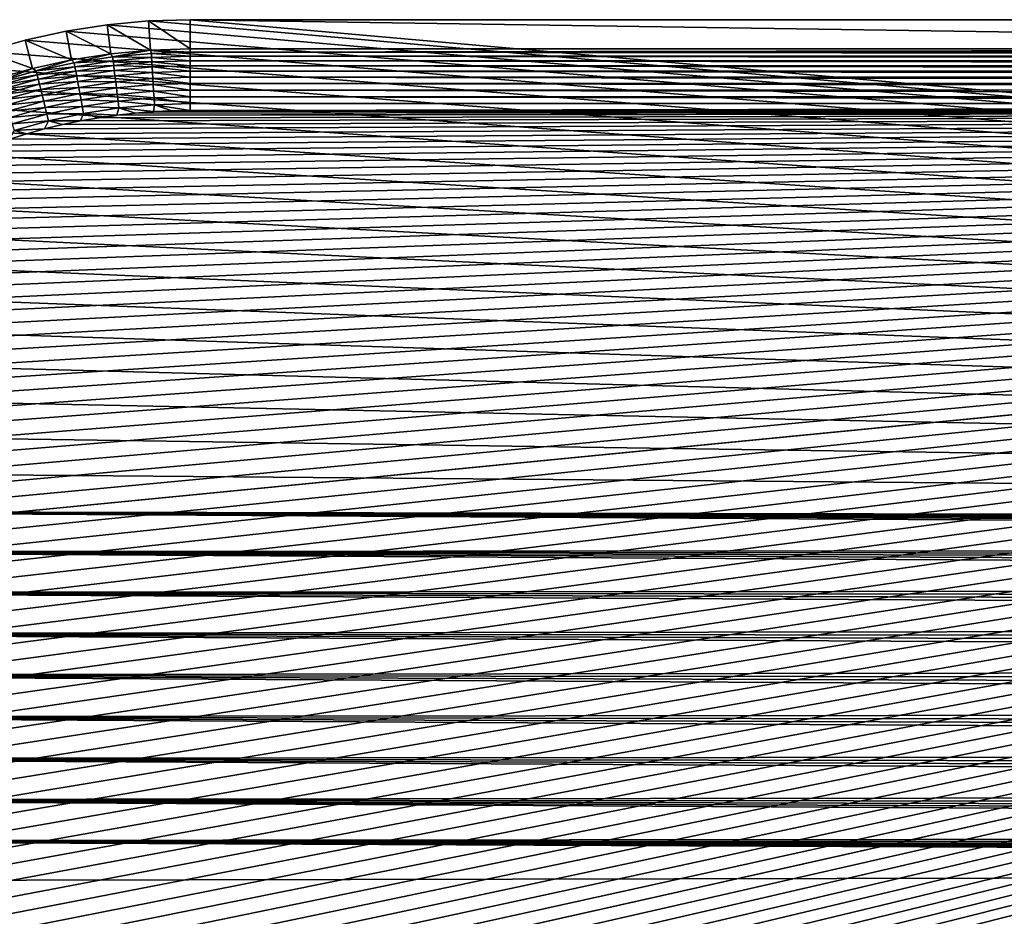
# Model space of a CAD drawing. Extents: x -255 to 255, y -598 to 598.
# Tile 18 of 201: x -218 to -147, y -389 to -324. Entities that reach past the tile are written whole.
import ezdxf

# ---------------------------------------------------------------- set-up
doc = ezdxf.new("R2010")
doc.units = 0
doc.header["$LTSCALE"] = 21.359881
for name, color, linetype in [('1', 7, 'CONTINUOUS'), ('12', 7, 'CONTINUOUS'), ('13', 7, 'CONTINUOUS'), ('2', 7, 'CONTINUOUS'), ('56', 7, 'CONTINUOUS'), ('57', 7, 'CONTINUOUS')]:
    doc.layers.add(name, color=color, linetype=linetype)

msp = doc.modelspace()

# ---------------------------------------------------------------- linework, layer by layer
at = {"layer": '1', "color": 7, "linetype": 'CONTINUOUS'}
for points in [[(-214.963, -324.535), (-211.978, -324.072), (206.531, -360.261), (-214.963, -324.535)], [(-211.978, -324.072), (-208.97, -323.793), (206.531, -360.261), (-211.978, -324.072)], [(-208.97, -323.793), (-205.95, -323.7), (207.588, -360.351), (-208.97, -323.793)], [(207.588, -360.351), (206.531, -360.261), (-208.97, -323.793), (207.588, -360.351)], [(-205.95, -323.7), (-64.2, -323.7), (207.588, -360.351), (-205.95, -323.7)], [(-217.914, -325.181), (-214.963, -324.535), (206.531, -360.261), (-217.914, -325.181)], [(-220.82, -326.008), (-217.914, -325.181), (206.531, -360.261), (-220.82, -326.008)], [(-223.669, -327.012), (-220.82, -326.008), (206.531, -360.261), (-223.669, -327.012)], [(-226.451, -328.19), (-223.669, -327.012), (206.531, -360.261), (-226.451, -328.19)], [(-229.155, -329.536), (-226.451, -328.19), (206.531, -360.261), (-229.155, -329.536)], [(-231.771, -331.047), (-229.155, -329.536), (206.531, -360.261), (-231.771, -331.047)], [(-234.29, -332.716), (-231.771, -331.047), (206.531, -360.261), (-234.29, -332.716)], [(-236.701, -334.536), (-234.29, -332.716), (206.531, -360.261), (-236.701, -334.536)], [(-238.995, -336.502), (-236.701, -334.536), (206.531, -360.261), (-238.995, -336.502)], [(-241.164, -338.605), (-238.995, -336.502), (206.531, -360.261), (-241.164, -338.605)], [(-243.199, -340.837), (-241.164, -338.605), (206.531, -360.261), (-243.199, -340.837)], [(-245.093, -343.191), (-243.199, -340.837), (206.531, -360.261), (-245.093, -343.191)], [(-246.838, -345.657), (-245.093, -343.191), (206.531, -360.261), (-246.838, -345.657)], [(-248.429, -348.225), (-246.838, -345.657), (206.531, -360.261), (-248.429, -348.225)], [(-249.858, -350.887), (-248.429, -348.225), (206.531, -360.261), (-249.858, -350.887)], [(-251.12, -353.631), (-249.858, -350.887), (206.531, -360.261), (-251.12, -353.631)], [(-252.212, -356.448), (-251.12, -353.631), (206.531, -360.261), (-252.212, -356.448)], [(-253.128, -359.327), (-252.212, -356.448), (206.531, -360.261), (-253.128, -359.327)], [(-253.864, -362.257), (-253.128, -359.327), (199.446, -362.106), (-253.864, -362.257)], [(199.446, -362.106), (-253.128, -359.327), (200.372, -361.588), (199.446, -362.106)], [(200.372, -361.588), (-253.128, -359.327), (201.339, -361.151), (200.372, -361.588)], [(201.339, -361.151), (-253.128, -359.327), (202.34, -360.798), (201.339, -361.151)], [(202.34, -360.798), (-253.128, -359.327), (203.367, -360.531), (202.34, -360.798)], [(203.367, -360.531), (-253.128, -359.327), (204.412, -360.351), (203.367, -360.531)], [(204.412, -360.351), (-253.128, -359.327), (205.469, -360.261), (204.412, -360.351)], [(205.469, -360.261), (-253.128, -359.327), (206.531, -360.261), (205.469, -360.261)], [(198.567, -362.7), (-253.864, -362.257), (199.446, -362.106), (198.567, -362.7)], [(-254.42, -365.226), (-253.864, -362.257), (196.275, -364.897), (-254.42, -365.226)], [(196.275, -364.897), (-253.864, -362.257), (196.976, -364.101), (196.275, -364.897)], [(196.976, -364.101), (-253.864, -362.257), (197.742, -363.367), (196.976, -364.101)], [(197.742, -363.367), (-253.864, -362.257), (198.567, -362.7), (197.742, -363.367)], [(195.644, -365.75), (-254.42, -365.226), (196.275, -364.897), (195.644, -365.75)], [(-254.791, -368.224), (-254.42, -365.226), (194.61, -367.601), (-254.791, -368.224)], [(194.61, -367.601), (-254.42, -365.226), (195.087, -366.654), (194.61, -367.601)], [(195.087, -366.654), (-254.42, -365.226), (195.644, -365.75), (195.087, -366.654)], [(194.214, -368.586), (-254.791, -368.224), (194.61, -367.601), (194.214, -368.586)], [(-254.977, -371.239), (-254.791, -368.224), (193.68, -370.637), (-254.977, -371.239)], [(193.68, -370.637), (-254.791, -368.224), (193.903, -369.6), (193.68, -370.637)], [(193.903, -369.6), (-254.791, -368.224), (194.214, -368.586), (193.903, -369.6)], [(193.545, -371.69), (-254.977, -371.239), (193.68, -370.637), (193.545, -371.69)], [(-254.977, -374.261), (-254.977, -371.239), (193.545, -373.81), (-254.977, -374.261)], [(193.5, -372.75), (-254.977, -371.239), (193.545, -371.69), (193.5, -372.75)], [(-254.977, -371.239), (193.5, -372.75), (193.545, -373.81), (-254.977, -371.239)], [(193.68, -374.863), (-254.977, -374.261), (193.545, -373.81), (193.68, -374.863)], [(-254.791, -377.276), (-254.977, -374.261), (194.214, -376.914), (-254.791, -377.276)], [(194.214, -376.914), (-254.977, -374.261), (193.903, -375.9), (194.214, -376.914)], [(193.903, -375.9), (-254.977, -374.261), (193.68, -374.863), (193.903, -375.9)], [(194.61, -377.899), (-254.791, -377.276), (194.214, -376.914), (194.61, -377.899)], [(-254.42, -380.274), (-254.791, -377.276), (195.644, -379.75), (-254.42, -380.274)], [(195.644, -379.75), (-254.791, -377.276), (195.087, -378.846), (195.644, -379.75)], [(195.087, -378.846), (-254.791, -377.276), (194.61, -377.899), (195.087, -378.846)], [(196.275, -380.603), (-254.42, -380.274), (195.644, -379.75), (196.275, -380.603)], [(-253.864, -383.243), (-254.42, -380.274), (198.567, -382.8), (-253.864, -383.243)], [(198.567, -382.8), (-254.42, -380.274), (197.742, -382.133), (198.567, -382.8)], [(197.742, -382.133), (-254.42, -380.274), (196.976, -381.399), (197.742, -382.133)], [(196.976, -381.399), (-254.42, -380.274), (196.275, -380.603), (196.976, -381.399)], [(199.446, -383.394), (-253.864, -383.243), (198.567, -382.8), (199.446, -383.394)], [(-253.128, -386.173), (-253.864, -383.243), (205.469, -385.239), (-253.128, -386.173)], [(205.469, -385.239), (-253.864, -383.243), (204.412, -385.149), (205.469, -385.239)], [(204.412, -385.149), (-253.864, -383.243), (203.367, -384.969), (204.412, -385.149)], [(203.367, -384.969), (-253.864, -383.243), (202.34, -384.702), (203.367, -384.969)], [(202.34, -384.702), (-253.864, -383.243), (201.339, -384.349), (202.34, -384.702)], [(201.339, -384.349), (-253.864, -383.243), (200.372, -383.912), (201.339, -384.349)], [(200.372, -383.912), (-253.864, -383.243), (199.446, -383.394), (200.372, -383.912)], [(82.544, -422.121), (-253.128, -386.173), (205.469, -385.239), (82.544, -422.121)], [(-252.212, -389.052), (-253.128, -386.173), (82.544, -422.121), (-252.212, -389.052)]]:
    msp.add_3dface(points, dxfattribs=at)
at = {"layer": '12', "color": 7, "linetype": 'CONTINUOUS'}
for points in [[(-64.2, -323.7), (-205.95, -323.7), (-64.2, -325.809, 4.231), (-64.2, -323.7)], [(-64.2, -325.809, 4.231), (-205.95, -323.7), (-205.95, -325.809, 4.231), (-64.2, -325.809, 4.231)]]:
    msp.add_3dface(points, dxfattribs=at)
at = {"layer": '13', "color": 7, "linetype": 'CONTINUOUS'}
for points in [[(-211.978, -324.072), (-214.963, -324.535), (-211.718, -326.165, 4.231), (-211.978, -324.072)], [(-208.97, -323.793), (-211.978, -324.072), (-208.84, -325.899, 4.231), (-208.97, -323.793)], [(-208.84, -325.899, 4.231), (-211.978, -324.072), (-211.718, -326.165, 4.231), (-208.84, -325.899, 4.231)], [(-205.95, -323.7), (-208.97, -323.793), (-205.95, -325.809, 4.231), (-205.95, -323.7)], [(-205.95, -325.809, 4.231), (-208.97, -323.793), (-208.84, -325.899, 4.231), (-205.95, -325.809, 4.231)], [(-214.963, -324.535), (-217.914, -325.181), (-214.575, -326.609, 4.231), (-214.963, -324.535)], [(-211.718, -326.165, 4.231), (-214.963, -324.535), (-214.575, -326.609, 4.231), (-211.718, -326.165, 4.231)], [(-217.914, -325.181), (-220.82, -326.008), (-217.399, -327.227, 4.231), (-217.914, -325.181)], [(-214.575, -326.609, 4.231), (-217.914, -325.181), (-217.399, -327.227, 4.231), (-214.575, -326.609, 4.231)], [(-217.399, -327.227, 4.231), (-220.82, -326.008), (-220.18, -328.018, 4.231), (-217.399, -327.227, 4.231)]]:
    msp.add_3dface(points, dxfattribs=at)
at = {"layer": '2', "color": 7, "linetype": 'CONTINUOUS'}
for points in [[(-211.272, -414.881, 7), (-209.946, -415.027, 7), (91.384, -328.137, 7), (-211.272, -414.881, 7)], [(91.384, -328.137, 7), (88.681, -328.906, 7), (-211.272, -414.881, 7), (91.384, -328.137, 7)], [(-209.946, -415.027, 7), (-208.616, -415.132, 7), (91.384, -328.137, 7), (-209.946, -415.027, 7)], [(-208.616, -415.132, 7), (-207.284, -415.195, 7), (91.384, -328.137, 7), (-208.616, -415.132, 7)], [(-207.284, -415.195, 7), (-205.95, -415.216, 7), (91.384, -328.137, 7), (-207.284, -415.195, 7)], [(-205.95, -415.216, 7), (-64.2, -415.216, 7), (91.384, -328.137, 7), (-205.95, -415.216, 7)], [(-236.906, -401.82, 7), (-235.978, -402.778, 7), (88.681, -328.906, 7), (-236.906, -401.82, 7)], [(88.681, -328.906, 7), (85.935, -329.507, 7), (-236.906, -401.82, 7), (88.681, -328.906, 7)], [(-235.978, -402.778, 7), (-235.02, -403.706, 7), (88.681, -328.906, 7), (-235.978, -402.778, 7)], [(-235.02, -403.706, 7), (-234.033, -404.604, 7), (88.681, -328.906, 7), (-235.02, -403.706, 7)], [(-234.033, -404.604, 7), (-233.019, -405.471, 7), (88.681, -328.906, 7), (-234.033, -404.604, 7)], [(-233.019, -405.471, 7), (-231.978, -406.305, 7), (88.681, -328.906, 7), (-233.019, -405.471, 7)], [(-231.978, -406.305, 7), (-230.911, -407.106, 7), (88.681, -328.906, 7), (-231.978, -406.305, 7)], [(-230.911, -407.106, 7), (-229.819, -407.873, 7), (88.681, -328.906, 7), (-230.911, -407.106, 7)], [(-229.819, -407.873, 7), (-228.704, -408.605, 7), (88.681, -328.906, 7), (-229.819, -407.873, 7)], [(-228.704, -408.605, 7), (-227.567, -409.302, 7), (88.681, -328.906, 7), (-228.704, -408.605, 7)], [(-227.567, -409.302, 7), (-226.408, -409.963, 7), (88.681, -328.906, 7), (-227.567, -409.302, 7)], [(-226.408, -409.963, 7), (-225.229, -410.587, 7), (88.681, -328.906, 7), (-226.408, -409.963, 7)], [(-225.229, -410.587, 7), (-224.031, -411.174, 7), (88.681, -328.906, 7), (-225.229, -410.587, 7)], [(-224.031, -411.174, 7), (-222.815, -411.723, 7), (88.681, -328.906, 7), (-224.031, -411.174, 7)], [(-222.815, -411.723, 7), (-221.583, -412.234, 7), (88.681, -328.906, 7), (-222.815, -411.723, 7)], [(-221.583, -412.234, 7), (-220.335, -412.705, 7), (88.681, -328.906, 7), (-221.583, -412.234, 7)], [(-220.335, -412.705, 7), (-219.073, -413.137, 7), (88.681, -328.906, 7), (-220.335, -412.705, 7)], [(-219.073, -413.137, 7), (-217.798, -413.53, 7), (88.681, -328.906, 7), (-219.073, -413.137, 7)], [(-217.798, -413.53, 7), (-216.511, -413.882, 7), (88.681, -328.906, 7), (-217.798, -413.53, 7)], [(-216.511, -413.882, 7), (-215.214, -414.193, 7), (88.681, -328.906, 7), (-216.511, -413.882, 7)], [(-215.214, -414.193, 7), (-213.907, -414.464, 7), (88.681, -328.906, 7), (-215.214, -414.193, 7)], [(-213.907, -414.464, 7), (-212.593, -414.693, 7), (88.681, -328.906, 7), (-213.907, -414.464, 7)], [(-212.593, -414.693, 7), (-211.272, -414.881, 7), (88.681, -328.906, 7), (-212.593, -414.693, 7)], [(-248.416, -372.75, 7), (-248.395, -374.084, 7), (83.158, -329.938, 7), (-248.416, -372.75, 7)], [(-248.395, -371.416, 7), (-248.416, -372.75, 7), (83.158, -329.938, 7), (-248.395, -371.416, 7)], [(-248.395, -374.084, 7), (-248.332, -375.416, 7), (83.158, -329.938, 7), (-248.395, -374.084, 7)], [(-248.332, -370.084, 7), (-248.395, -371.416, 7), (83.158, -329.938, 7), (-248.332, -370.084, 7)], [(-248.332, -375.416, 7), (-248.227, -376.746, 7), (83.158, -329.938, 7), (-248.332, -375.416, 7)], [(-248.227, -368.754, 7), (-248.332, -370.084, 7), (83.158, -329.938, 7), (-248.227, -368.754, 7)], [(-248.227, -376.746, 7), (-248.081, -378.072, 7), (83.158, -329.938, 7), (-248.227, -376.746, 7)], [(-248.081, -367.428, 7), (-248.227, -368.754, 7), (83.158, -329.938, 7), (-248.081, -367.428, 7)], [(-248.081, -378.072, 7), (-247.893, -379.393, 7), (83.158, -329.938, 7), (-248.081, -378.072, 7)], [(-247.893, -366.107, 7), (-248.081, -367.428, 7), (83.158, -329.938, 7), (-247.893, -366.107, 7)], [(-247.893, -379.393, 7), (-247.664, -380.707, 7), (83.158, -329.938, 7), (-247.893, -379.393, 7)], [(-247.664, -364.793, 7), (-247.893, -366.107, 7), (83.158, -329.938, 7), (-247.664, -364.793, 7)], [(-247.664, -380.707, 7), (-247.393, -382.014, 7), (83.158, -329.938, 7), (-247.664, -380.707, 7)], [(-247.393, -363.486, 7), (-247.664, -364.793, 7), (83.158, -329.938, 7), (-247.393, -363.486, 7)], [(-247.393, -382.014, 7), (-247.082, -383.311, 7), (85.935, -329.507, 7), (-247.393, -382.014, 7)], [(83.158, -329.938, 7), (-247.393, -382.014, 7), (85.935, -329.507, 7), (83.158, -329.938, 7)], [(-247.082, -362.189, 7), (-247.393, -363.486, 7), (83.158, -329.938, 7), (-247.082, -362.189, 7)], [(-247.082, -383.311, 7), (-246.73, -384.598, 7), (85.935, -329.507, 7), (-247.082, -383.311, 7)], [(83.158, -329.938, 7), (80.359, -330.198, 7), (-247.082, -362.189, 7), (83.158, -329.938, 7)], [(-246.73, -384.598, 7), (-246.337, -385.873, 7), (85.935, -329.507, 7), (-246.73, -384.598, 7)], [(-246.337, -385.873, 7), (-245.905, -387.135, 7), (85.935, -329.507, 7), (-246.337, -385.873, 7)], [(-245.905, -387.135, 7), (-245.434, -388.383, 7), (85.935, -329.507, 7), (-245.905, -387.135, 7)], [(-245.434, -388.383, 7), (-244.923, -389.615, 7), (85.935, -329.507, 7), (-245.434, -388.383, 7)], [(-244.923, -389.615, 7), (-244.374, -390.831, 7), (85.935, -329.507, 7), (-244.923, -389.615, 7)], [(-244.374, -390.831, 7), (-243.787, -392.029, 7), (85.935, -329.507, 7), (-244.374, -390.831, 7)], [(-243.787, -392.029, 7), (-243.163, -393.208, 7), (85.935, -329.507, 7), (-243.787, -392.029, 7)], [(-243.163, -393.208, 7), (-242.502, -394.367, 7), (85.935, -329.507, 7), (-243.163, -393.208, 7)], [(-242.502, -394.367, 7), (-241.805, -395.504, 7), (85.935, -329.507, 7), (-242.502, -394.367, 7)], [(-241.805, -395.504, 7), (-241.073, -396.619, 7), (85.935, -329.507, 7), (-241.805, -395.504, 7)], [(-241.073, -396.619, 7), (-240.306, -397.711, 7), (85.935, -329.507, 7), (-241.073, -396.619, 7)], [(-240.306, -397.711, 7), (-239.505, -398.778, 7), (85.935, -329.507, 7), (-240.306, -397.711, 7)], [(-239.505, -398.778, 7), (-238.67, -399.819, 7), (85.935, -329.507, 7), (-239.505, -398.778, 7)], [(-238.67, -399.819, 7), (-237.804, -400.833, 7), (85.935, -329.507, 7), (-238.67, -399.819, 7)], [(-237.804, -400.833, 7), (-236.906, -401.82, 7), (85.935, -329.507, 7), (-237.804, -400.833, 7)], [(-246.73, -360.902, 7), (-247.082, -362.189, 7), (80.359, -330.198, 7), (-246.73, -360.902, 7)], [(-246.337, -359.627, 7), (-246.73, -360.902, 7), (80.359, -330.198, 7), (-246.337, -359.627, 7)], [(-245.905, -358.365, 7), (-246.337, -359.627, 7), (80.359, -330.198, 7), (-245.905, -358.365, 7)], [(-245.434, -357.117, 7), (-245.905, -358.365, 7), (80.359, -330.198, 7), (-245.434, -357.117, 7)], [(-244.923, -355.885, 7), (-245.434, -357.117, 7), (80.359, -330.198, 7), (-244.923, -355.885, 7)], [(-244.374, -354.669, 7), (-244.923, -355.885, 7), (80.359, -330.198, 7), (-244.374, -354.669, 7)], [(-243.787, -353.471, 7), (-244.374, -354.669, 7), (80.359, -330.198, 7), (-243.787, -353.471, 7)], [(-243.163, -352.292, 7), (-243.787, -353.471, 7), (80.359, -330.198, 7), (-243.163, -352.292, 7)], [(-242.502, -351.133, 7), (-243.163, -352.292, 7), (80.359, -330.198, 7), (-242.502, -351.133, 7)], [(-241.805, -349.996, 7), (-242.502, -351.133, 7), (80.359, -330.198, 7), (-241.805, -349.996, 7)], [(-241.073, -348.881, 7), (-241.805, -349.996, 7), (80.359, -330.198, 7), (-241.073, -348.881, 7)], [(-240.306, -347.789, 7), (-241.073, -348.881, 7), (80.359, -330.198, 7), (-240.306, -347.789, 7)], [(-239.505, -346.722, 7), (-240.306, -347.789, 7), (80.359, -330.198, 7), (-239.505, -346.722, 7)], [(-238.67, -345.681, 7), (-239.505, -346.722, 7), (80.359, -330.198, 7), (-238.67, -345.681, 7)], [(-237.804, -344.667, 7), (-238.67, -345.681, 7), (80.359, -330.198, 7), (-237.804, -344.667, 7)], [(-236.906, -343.68, 7), (-237.804, -344.667, 7), (80.359, -330.198, 7), (-236.906, -343.68, 7)], [(-235.978, -342.722, 7), (-236.906, -343.68, 7), (80.359, -330.198, 7), (-235.978, -342.722, 7)], [(-235.02, -341.794, 7), (-235.978, -342.722, 7), (80.359, -330.198, 7), (-235.02, -341.794, 7)], [(-234.033, -340.896, 7), (-235.02, -341.794, 7), (80.359, -330.198, 7), (-234.033, -340.896, 7)], [(80.359, -330.198, 7), (77.55, -330.284, 7), (-234.033, -340.896, 7), (80.359, -330.198, 7)], [(-233.019, -340.029, 7), (-234.033, -340.896, 7), (77.55, -330.284, 7), (-233.019, -340.029, 7)], [(-231.978, -339.195, 7), (-233.019, -340.029, 7), (77.55, -330.284, 7), (-231.978, -339.195, 7)], [(-230.911, -338.394, 7), (-231.978, -339.195, 7), (77.55, -330.284, 7), (-230.911, -338.394, 7)], [(-229.819, -337.627, 7), (-230.911, -338.394, 7), (77.55, -330.284, 7), (-229.819, -337.627, 7)], [(-228.704, -336.895, 7), (-229.819, -337.627, 7), (77.55, -330.284, 7), (-228.704, -336.895, 7)], [(-227.567, -336.198, 7), (-228.704, -336.895, 7), (77.55, -330.284, 7), (-227.567, -336.198, 7)], [(-226.408, -335.537, 7), (-227.567, -336.198, 7), (77.55, -330.284, 7), (-226.408, -335.537, 7)], [(-225.229, -334.913, 7), (-226.408, -335.537, 7), (77.55, -330.284, 7), (-225.229, -334.913, 7)], [(-224.031, -334.326, 7), (-225.229, -334.913, 7), (77.55, -330.284, 7), (-224.031, -334.326, 7)], [(-222.815, -333.777, 7), (-224.031, -334.326, 7), (77.55, -330.284, 7), (-222.815, -333.777, 7)], [(-221.583, -333.266, 7), (-222.815, -333.777, 7), (77.55, -330.284, 7), (-221.583, -333.266, 7)], [(-220.335, -332.795, 7), (-221.583, -333.266, 7), (77.55, -330.284, 7), (-220.335, -332.795, 7)], [(-219.073, -332.363, 7), (-220.335, -332.795, 7), (77.55, -330.284, 7), (-219.073, -332.363, 7)], [(-217.798, -331.97, 7), (-219.073, -332.363, 7), (77.55, -330.284, 7), (-217.798, -331.97, 7)], [(-216.511, -331.618, 7), (-217.798, -331.97, 7), (77.55, -330.284, 7), (-216.511, -331.618, 7)], [(-215.214, -331.307, 7), (-216.511, -331.618, 7), (77.55, -330.284, 7), (-215.214, -331.307, 7)], [(-213.907, -331.036, 7), (-215.214, -331.307, 7), (77.55, -330.284, 7), (-213.907, -331.036, 7)], [(-212.593, -330.807, 7), (-213.907, -331.036, 7), (77.55, -330.284, 7), (-212.593, -330.807, 7)], [(-211.272, -330.619, 7), (-212.593, -330.807, 7), (77.55, -330.284, 7), (-211.272, -330.619, 7)], [(77.55, -330.284, 7), (-64.2, -330.284, 7), (-211.272, -330.619, 7), (77.55, -330.284, 7)], [(-209.946, -330.473, 7), (-211.272, -330.619, 7), (-64.2, -330.284, 7), (-209.946, -330.473, 7)], [(-208.616, -330.368, 7), (-209.946, -330.473, 7), (-64.2, -330.284, 7), (-208.616, -330.368, 7)], [(-207.284, -330.305, 7), (-208.616, -330.368, 7), (-64.2, -330.284, 7), (-207.284, -330.305, 7)], [(-205.95, -330.284, 7), (-207.284, -330.305, 7), (-64.2, -330.284, 7), (-205.95, -330.284, 7)]]:
    msp.add_3dface(points, dxfattribs=at)
at = {"layer": '56', "color": 7, "linetype": 'CONTINUOUS'}
for points in [[(-211.718, -326.165, 4.231), (-214.575, -326.609, 4.231), (-214.367, -326.821, 4.67), (-211.718, -326.165, 4.231)], [(-211.718, -326.165, 4.231), (-214.367, -326.821, 4.67), (-211.578, -326.397, 4.67), (-211.718, -326.165, 4.231)], [(-214.367, -326.821, 4.67), (-211.543, -326.685, 5.082), (-211.578, -326.397, 4.67), (-214.367, -326.821, 4.67)], [(-208.84, -325.899, 4.231), (-211.718, -326.165, 4.231), (-211.578, -326.397, 4.67), (-208.84, -325.899, 4.231)], [(-208.84, -325.899, 4.231), (-211.578, -326.397, 4.67), (-208.769, -326.142, 4.67), (-208.84, -325.899, 4.231)], [(-211.578, -326.397, 4.67), (-208.752, -326.432, 5.082), (-208.769, -326.142, 4.67), (-211.578, -326.397, 4.67)], [(-211.543, -326.685, 5.082), (-208.752, -326.432, 5.082), (-211.578, -326.397, 4.67), (-211.543, -326.685, 5.082)], [(-211.543, -326.685, 5.082), (-208.732, -326.761, 5.463), (-208.752, -326.432, 5.082), (-211.543, -326.685, 5.082)], [(-205.95, -325.809, 4.231), (-208.84, -325.899, 4.231), (-205.95, -326.057, 4.67), (-205.95, -325.809, 4.231)], [(-208.84, -325.899, 4.231), (-208.769, -326.142, 4.67), (-205.95, -326.057, 4.67), (-208.84, -325.899, 4.231)], [(-208.769, -326.142, 4.67), (-205.95, -326.347, 5.082), (-205.95, -326.057, 4.67), (-208.769, -326.142, 4.67)], [(-208.752, -326.432, 5.082), (-205.95, -326.347, 5.082), (-208.769, -326.142, 4.67), (-208.752, -326.432, 5.082)], [(-208.752, -326.432, 5.082), (-205.95, -326.677, 5.463), (-205.95, -326.347, 5.082), (-208.752, -326.432, 5.082)], [(-208.732, -326.761, 5.463), (-205.95, -326.677, 5.463), (-208.752, -326.432, 5.082), (-208.732, -326.761, 5.463)], [(-214.575, -326.609, 4.231), (-217.399, -327.227, 4.231), (-217.124, -327.413, 4.67), (-214.575, -326.609, 4.231)], [(-214.575, -326.609, 4.231), (-217.124, -327.413, 4.67), (-214.367, -326.821, 4.67), (-214.575, -326.609, 4.231)], [(-217.124, -327.413, 4.67), (-214.314, -327.107, 5.082), (-214.367, -326.821, 4.67), (-217.124, -327.413, 4.67)], [(-217.055, -327.695, 5.082), (-214.314, -327.107, 5.082), (-217.124, -327.413, 4.67), (-217.055, -327.695, 5.082)], [(-217.055, -327.695, 5.082), (-214.255, -327.432, 5.463), (-214.314, -327.107, 5.082), (-217.055, -327.695, 5.082)], [(-214.314, -327.107, 5.082), (-211.543, -326.685, 5.082), (-214.367, -326.821, 4.67), (-214.314, -327.107, 5.082)], [(-214.314, -327.107, 5.082), (-211.503, -327.013, 5.463), (-211.543, -326.685, 5.082), (-214.314, -327.107, 5.082)], [(-214.255, -327.432, 5.463), (-211.503, -327.013, 5.463), (-214.314, -327.107, 5.082), (-214.255, -327.432, 5.463)], [(-214.255, -327.432, 5.463), (-211.459, -327.377, 5.808), (-211.503, -327.013, 5.463), (-214.255, -327.432, 5.463)], [(-211.503, -327.013, 5.463), (-208.732, -326.761, 5.463), (-211.543, -326.685, 5.082), (-211.503, -327.013, 5.463)], [(-211.503, -327.013, 5.463), (-208.71, -327.128, 5.808), (-208.732, -326.761, 5.463), (-211.503, -327.013, 5.463)], [(-211.459, -327.377, 5.808), (-208.71, -327.128, 5.808), (-211.503, -327.013, 5.463), (-211.459, -327.377, 5.808)], [(-211.459, -327.377, 5.808), (-208.686, -327.527, 6.115), (-208.71, -327.128, 5.808), (-211.459, -327.377, 5.808)], [(-208.732, -326.761, 5.463), (-205.95, -327.044, 5.808), (-205.95, -326.677, 5.463), (-208.732, -326.761, 5.463)], [(-208.71, -327.128, 5.808), (-205.95, -327.044, 5.808), (-208.732, -326.761, 5.463), (-208.71, -327.128, 5.808)], [(-208.71, -327.128, 5.808), (-205.95, -327.444, 6.115), (-205.95, -327.044, 5.808), (-208.71, -327.128, 5.808)], [(-208.686, -327.527, 6.115), (-205.95, -327.444, 6.115), (-208.71, -327.128, 5.808), (-208.686, -327.527, 6.115)], [(-217.399, -327.227, 4.231), (-220.18, -328.018, 4.231), (-219.841, -328.171, 4.67), (-217.399, -327.227, 4.231)], [(-217.399, -327.227, 4.231), (-219.841, -328.171, 4.67), (-217.124, -327.413, 4.67), (-217.399, -327.227, 4.231)], [(-219.841, -328.171, 4.67), (-217.055, -327.695, 5.082), (-217.124, -327.413, 4.67), (-219.841, -328.171, 4.67)], [(-219.755, -328.448, 5.082), (-217.055, -327.695, 5.082), (-219.841, -328.171, 4.67), (-219.755, -328.448, 5.082)], [(-219.755, -328.448, 5.082), (-216.976, -328.016, 5.463), (-217.055, -327.695, 5.082), (-219.755, -328.448, 5.082)], [(-216.976, -328.016, 5.463), (-214.255, -327.432, 5.463), (-217.055, -327.695, 5.082), (-216.976, -328.016, 5.463)], [(-216.976, -328.016, 5.463), (-214.189, -327.793, 5.808), (-214.255, -327.432, 5.463), (-216.976, -328.016, 5.463)], [(-216.888, -328.372, 5.808), (-214.189, -327.793, 5.808), (-216.976, -328.016, 5.463), (-216.888, -328.372, 5.808)], [(-216.888, -328.372, 5.808), (-214.117, -328.186, 6.115), (-214.189, -327.793, 5.808), (-216.888, -328.372, 5.808)], [(-214.189, -327.793, 5.808), (-211.459, -327.377, 5.808), (-214.255, -327.432, 5.463), (-214.189, -327.793, 5.808)], [(-214.189, -327.793, 5.808), (-211.411, -327.774, 6.115), (-211.459, -327.377, 5.808), (-214.189, -327.793, 5.808)], [(-214.117, -328.186, 6.115), (-211.411, -327.774, 6.115), (-214.189, -327.793, 5.808), (-214.117, -328.186, 6.115)], [(-214.117, -328.186, 6.115), (-211.359, -328.2, 6.38), (-211.411, -327.774, 6.115), (-214.117, -328.186, 6.115)], [(-211.411, -327.774, 6.115), (-208.686, -327.527, 6.115), (-211.459, -327.377, 5.808), (-211.411, -327.774, 6.115)], [(-211.411, -327.774, 6.115), (-208.66, -327.955, 6.38), (-208.686, -327.527, 6.115), (-211.411, -327.774, 6.115)], [(-211.359, -328.2, 6.38), (-208.66, -327.955, 6.38), (-211.411, -327.774, 6.115), (-211.359, -328.2, 6.38)], [(-208.686, -327.527, 6.115), (-205.95, -327.873, 6.38), (-205.95, -327.444, 6.115), (-208.686, -327.527, 6.115)], [(-208.66, -327.955, 6.38), (-205.95, -327.873, 6.38), (-208.686, -327.527, 6.115), (-208.66, -327.955, 6.38)], [(-208.66, -327.955, 6.38), (-205.95, -328.326, 6.601), (-205.95, -327.873, 6.38), (-208.66, -327.955, 6.38)], [(-219.657, -328.763, 5.463), (-216.976, -328.016, 5.463), (-219.755, -328.448, 5.082), (-219.657, -328.763, 5.463)], [(-219.657, -328.763, 5.463), (-216.888, -328.372, 5.808), (-216.976, -328.016, 5.463), (-219.657, -328.763, 5.463)], [(-219.548, -329.114, 5.808), (-216.888, -328.372, 5.808), (-219.657, -328.763, 5.463), (-219.548, -329.114, 5.808)], [(-219.548, -329.114, 5.808), (-216.792, -328.761, 6.115), (-216.888, -328.372, 5.808), (-219.548, -329.114, 5.808)], [(-216.792, -328.761, 6.115), (-214.117, -328.186, 6.115), (-216.888, -328.372, 5.808), (-216.792, -328.761, 6.115)], [(-216.792, -328.761, 6.115), (-214.039, -328.608, 6.38), (-214.117, -328.186, 6.115), (-216.792, -328.761, 6.115)], [(-216.69, -329.177, 6.38), (-214.039, -328.608, 6.38), (-216.792, -328.761, 6.115), (-216.69, -329.177, 6.38)], [(-216.69, -329.177, 6.38), (-213.958, -329.054, 6.601), (-214.039, -328.608, 6.38), (-216.69, -329.177, 6.38)], [(-214.039, -328.608, 6.38), (-211.359, -328.2, 6.38), (-214.117, -328.186, 6.115), (-214.039, -328.608, 6.38)], [(-214.039, -328.608, 6.38), (-211.305, -328.65, 6.601), (-211.359, -328.2, 6.38), (-214.039, -328.608, 6.38)], [(-213.958, -329.054, 6.601), (-211.305, -328.65, 6.601), (-214.039, -328.608, 6.38), (-213.958, -329.054, 6.601)], [(-211.359, -328.2, 6.38), (-208.632, -328.407, 6.601), (-208.66, -327.955, 6.38), (-211.359, -328.2, 6.38)], [(-211.305, -328.65, 6.601), (-208.632, -328.407, 6.601), (-211.359, -328.2, 6.38), (-211.305, -328.65, 6.601)], [(-211.305, -328.65, 6.601), (-208.604, -328.879, 6.774), (-208.632, -328.407, 6.601), (-211.305, -328.65, 6.601)], [(-208.632, -328.407, 6.601), (-205.95, -328.326, 6.601), (-208.66, -327.955, 6.38), (-208.632, -328.407, 6.601)], [(-208.632, -328.407, 6.601), (-205.95, -328.799, 6.774), (-205.95, -328.326, 6.601), (-208.632, -328.407, 6.601)], [(-208.604, -328.879, 6.774), (-205.95, -328.799, 6.774), (-208.632, -328.407, 6.601), (-208.604, -328.879, 6.774)], [(-219.429, -329.495, 6.115), (-216.792, -328.761, 6.115), (-219.548, -329.114, 5.808), (-219.429, -329.495, 6.115)], [(-219.429, -329.495, 6.115), (-216.69, -329.177, 6.38), (-216.792, -328.761, 6.115), (-219.429, -329.495, 6.115)], [(-219.301, -329.905, 6.38), (-216.69, -329.177, 6.38), (-219.429, -329.495, 6.115), (-219.301, -329.905, 6.38)], [(-219.301, -329.905, 6.38), (-216.581, -329.617, 6.601), (-216.69, -329.177, 6.38), (-219.301, -329.905, 6.38)], [(-216.581, -329.617, 6.601), (-213.958, -329.054, 6.601), (-216.69, -329.177, 6.38), (-216.581, -329.617, 6.601)], [(-216.581, -329.617, 6.601), (-213.872, -329.519, 6.774), (-213.958, -329.054, 6.601), (-216.581, -329.617, 6.601)], [(-213.958, -329.054, 6.601), (-211.248, -329.12, 6.774), (-211.305, -328.65, 6.601), (-213.958, -329.054, 6.601)], [(-213.872, -329.519, 6.774), (-211.248, -329.12, 6.774), (-213.958, -329.054, 6.601), (-213.872, -329.519, 6.774)], [(-213.872, -329.519, 6.774), (-211.189, -329.604, 6.9), (-211.248, -329.12, 6.774), (-213.872, -329.519, 6.774)], [(-211.248, -329.12, 6.774), (-208.604, -328.879, 6.774), (-211.305, -328.65, 6.601), (-211.248, -329.12, 6.774)], [(-211.248, -329.12, 6.774), (-208.574, -329.367, 6.9), (-208.604, -328.879, 6.774), (-211.248, -329.12, 6.774)], [(-211.189, -329.604, 6.9), (-208.574, -329.367, 6.9), (-211.248, -329.12, 6.774), (-211.189, -329.604, 6.9)], [(-208.604, -328.879, 6.774), (-205.95, -329.287, 6.9), (-205.95, -328.799, 6.774), (-208.604, -328.879, 6.774)], [(-208.574, -329.367, 6.9), (-205.95, -329.287, 6.9), (-208.604, -328.879, 6.774), (-208.574, -329.367, 6.9)], [(-208.574, -329.367, 6.9), (-205.95, -329.786, 6.975), (-205.95, -329.287, 6.9), (-208.574, -329.367, 6.9)], [(-219.166, -330.337, 6.601), (-216.581, -329.617, 6.601), (-219.301, -329.905, 6.38), (-219.166, -330.337, 6.601)], [(-219.166, -330.337, 6.601), (-216.468, -330.076, 6.774), (-216.581, -329.617, 6.601), (-219.166, -330.337, 6.601)], [(-216.468, -330.076, 6.774), (-213.872, -329.519, 6.774), (-216.581, -329.617, 6.601), (-216.468, -330.076, 6.774)], [(-216.468, -330.076, 6.774), (-213.784, -329.999, 6.9), (-213.872, -329.519, 6.774), (-216.468, -330.076, 6.774)], [(-216.351, -330.55, 6.9), (-213.784, -329.999, 6.9), (-216.468, -330.076, 6.774), (-216.351, -330.55, 6.9)], [(-216.351, -330.55, 6.9), (-213.695, -330.49, 6.975), (-213.784, -329.999, 6.9), (-216.351, -330.55, 6.9)], [(-213.784, -329.999, 6.9), (-211.189, -329.604, 6.9), (-213.872, -329.519, 6.774), (-213.784, -329.999, 6.9)], [(-213.784, -329.999, 6.9), (-211.129, -330.099, 6.975), (-211.189, -329.604, 6.9), (-213.784, -329.999, 6.9)], [(-213.695, -330.49, 6.975), (-211.129, -330.099, 6.975), (-213.784, -329.999, 6.9), (-213.695, -330.49, 6.975)], [(-211.189, -329.604, 6.9), (-208.544, -329.864, 6.975), (-208.574, -329.367, 6.9), (-211.189, -329.604, 6.9)], [(-211.129, -330.099, 6.975), (-208.544, -329.864, 6.975), (-211.189, -329.604, 6.9), (-211.129, -330.099, 6.975)], [(-211.129, -330.099, 6.975), (-208.616, -330.368, 7), (-208.544, -329.864, 6.975), (-211.129, -330.099, 6.975)], [(-208.616, -330.368, 7), (-207.284, -330.305, 7), (-208.544, -329.864, 6.975), (-208.616, -330.368, 7)], [(-208.544, -329.864, 6.975), (-205.95, -329.786, 6.975), (-208.574, -329.367, 6.9), (-208.544, -329.864, 6.975)], [(-208.544, -329.864, 6.975), (-205.95, -330.284, 7), (-205.95, -329.786, 6.975), (-208.544, -329.864, 6.975)], [(-207.284, -330.305, 7), (-205.95, -330.284, 7), (-208.544, -329.864, 6.975), (-207.284, -330.305, 7)], [(-219.026, -330.789, 6.774), (-216.468, -330.076, 6.774), (-219.166, -330.337, 6.601), (-219.026, -330.789, 6.774)], [(-219.026, -330.789, 6.774), (-216.351, -330.55, 6.9), (-216.468, -330.076, 6.774), (-219.026, -330.789, 6.774)], [(-218.88, -331.255, 6.9), (-216.351, -330.55, 6.9), (-219.026, -330.789, 6.774), (-218.88, -331.255, 6.9)], [(-218.88, -331.255, 6.9), (-216.232, -331.034, 6.975), (-216.351, -330.55, 6.9), (-218.88, -331.255, 6.9)], [(-216.232, -331.034, 6.975), (-213.695, -330.49, 6.975), (-216.351, -330.55, 6.9), (-216.232, -331.034, 6.975)], [(-216.232, -331.034, 6.975), (-213.907, -331.036, 7), (-213.695, -330.49, 6.975), (-216.232, -331.034, 6.975)], [(-213.907, -331.036, 7), (-212.593, -330.807, 7), (-213.695, -330.49, 6.975), (-213.907, -331.036, 7)], [(-213.695, -330.49, 6.975), (-211.272, -330.619, 7), (-211.129, -330.099, 6.975), (-213.695, -330.49, 6.975)], [(-212.593, -330.807, 7), (-211.272, -330.619, 7), (-213.695, -330.49, 6.975), (-212.593, -330.807, 7)], [(-211.272, -330.619, 7), (-209.946, -330.473, 7), (-211.129, -330.099, 6.975), (-211.272, -330.619, 7)], [(-209.946, -330.473, 7), (-208.616, -330.368, 7), (-211.129, -330.099, 6.975), (-209.946, -330.473, 7)], [(-218.732, -331.731, 6.975), (-216.232, -331.034, 6.975), (-218.88, -331.255, 6.9), (-218.732, -331.731, 6.975)], [(-218.732, -331.731, 6.975), (-216.511, -331.618, 7), (-216.232, -331.034, 6.975), (-218.732, -331.731, 6.975)], [(-216.511, -331.618, 7), (-215.214, -331.307, 7), (-216.232, -331.034, 6.975), (-216.511, -331.618, 7)], [(-215.214, -331.307, 7), (-213.907, -331.036, 7), (-216.232, -331.034, 6.975), (-215.214, -331.307, 7)], [(-219.073, -332.363, 7), (-217.798, -331.97, 7), (-218.732, -331.731, 6.975), (-219.073, -332.363, 7)], [(-217.798, -331.97, 7), (-216.511, -331.618, 7), (-218.732, -331.731, 6.975), (-217.798, -331.97, 7)]]:
    msp.add_3dface(points, dxfattribs=at)
at = {"layer": '57', "color": 7, "linetype": 'CONTINUOUS'}
for points in [[(77.55, -325.809, 4.231), (-64.2, -325.809, 4.231), (-205.95, -326.057, 4.67), (77.55, -325.809, 4.231)], [(77.55, -325.809, 4.231), (-205.95, -326.057, 4.67), (77.55, -326.054, 4.666), (77.55, -325.809, 4.231)], [(-64.2, -325.809, 4.231), (-205.95, -325.809, 4.231), (-205.95, -326.057, 4.67), (-64.2, -325.809, 4.231)], [(77.55, -326.054, 4.666), (-205.95, -326.057, 4.67), (77.55, -326.344, 5.078), (77.55, -326.054, 4.666)], [(-205.95, -326.057, 4.67), (-205.95, -326.347, 5.082), (77.55, -326.344, 5.078), (-205.95, -326.057, 4.67)], [(77.55, -326.344, 5.078), (-205.95, -326.347, 5.082), (77.55, -326.674, 5.459), (77.55, -326.344, 5.078)], [(-205.95, -326.347, 5.082), (-205.95, -326.677, 5.463), (77.55, -326.674, 5.459), (-205.95, -326.347, 5.082)], [(77.55, -326.674, 5.459), (-205.95, -326.677, 5.463), (77.55, -327.041, 5.805), (77.55, -326.674, 5.459)], [(-205.95, -326.677, 5.463), (-205.95, -327.044, 5.808), (77.55, -327.041, 5.805), (-205.95, -326.677, 5.463)], [(77.55, -327.041, 5.805), (-205.95, -327.044, 5.808), (77.55, -327.44, 6.112), (77.55, -327.041, 5.805)], [(-205.95, -327.044, 5.808), (-205.95, -327.444, 6.115), (77.55, -327.44, 6.112), (-205.95, -327.044, 5.808)], [(77.55, -327.44, 6.112), (-205.95, -327.444, 6.115), (77.55, -327.869, 6.378), (77.55, -327.44, 6.112)], [(-205.95, -327.444, 6.115), (-205.95, -327.873, 6.38), (77.55, -327.869, 6.378), (-205.95, -327.444, 6.115)], [(77.55, -327.869, 6.378), (-205.95, -327.873, 6.38), (77.55, -328.322, 6.599), (77.55, -327.869, 6.378)], [(-205.95, -327.873, 6.38), (-205.95, -328.326, 6.601), (77.55, -328.322, 6.599), (-205.95, -327.873, 6.38)], [(77.55, -328.322, 6.599), (-205.95, -328.326, 6.601), (77.55, -328.795, 6.773), (77.55, -328.322, 6.599)], [(-205.95, -328.326, 6.601), (-205.95, -328.799, 6.774), (77.55, -328.795, 6.773), (-205.95, -328.326, 6.601)], [(77.55, -328.795, 6.773), (-205.95, -328.799, 6.774), (77.55, -329.283, 6.899), (77.55, -328.795, 6.773)], [(-205.95, -328.799, 6.774), (-205.95, -329.287, 6.9), (77.55, -329.283, 6.899), (-205.95, -328.799, 6.774)], [(77.55, -329.283, 6.899), (-205.95, -329.287, 6.9), (77.55, -329.781, 6.975), (77.55, -329.283, 6.899)], [(-205.95, -329.287, 6.9), (-205.95, -329.786, 6.975), (77.55, -329.781, 6.975), (-205.95, -329.287, 6.9)], [(-205.95, -330.284, 7), (-64.2, -330.284, 7), (77.55, -329.781, 6.975), (-205.95, -330.284, 7)], [(-205.95, -329.786, 6.975), (-205.95, -330.284, 7), (77.55, -329.781, 6.975), (-205.95, -329.786, 6.975)]]:
    msp.add_3dface(points, dxfattribs=at)

doc.saveas('drawing.dxf')
